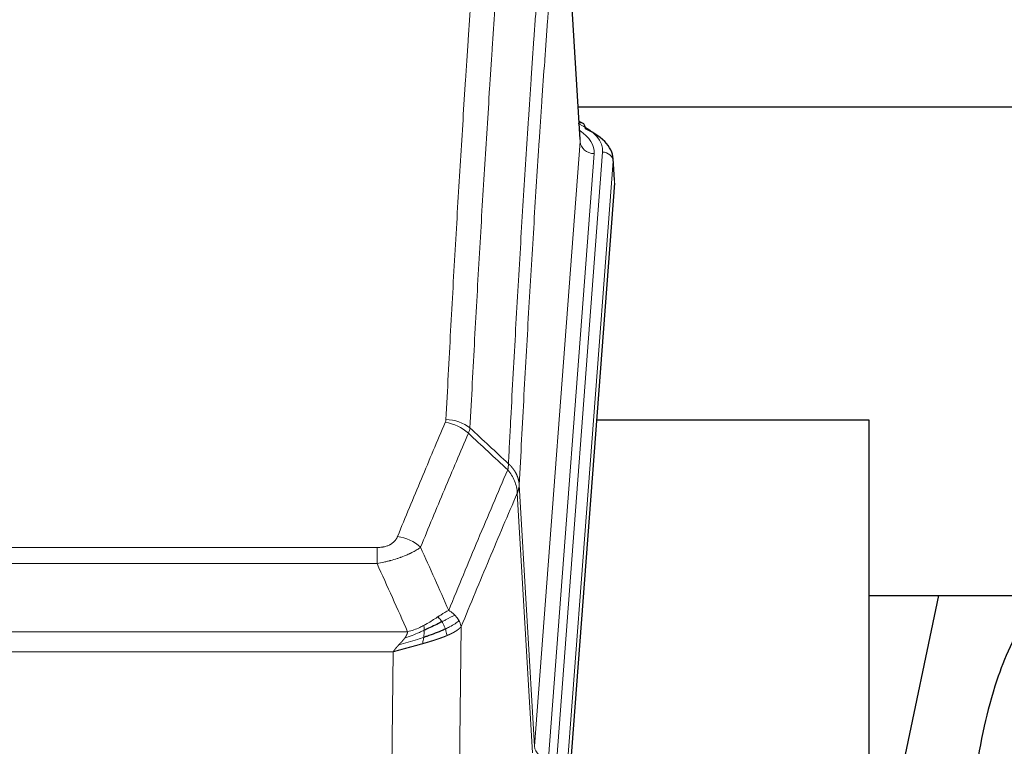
# Model space of a CAD drawing. Header units: inches. Extents: x 0 to 23760, y -13 to 16800.
# Tile 228 of 247: x 18932 to 19213, y 14098 to 14305. Entities that reach past the tile are written whole.
import ezdxf

# ---------------------------------------------------------------- set-up
doc = ezdxf.new("R2010")
doc.units = ezdxf.units.IN
doc.layers.add('1', color=7, linetype='Continuous', true_color=0xffffff)

msp = doc.modelspace()

# ---------------------------------------------------------------- linework, layer by layer
at = {"layer": '1', "color": 110, "linetype": 'Continuous', "lineweight": 13}
for p, q in [((19092.25, 14270.48), (19087.002, 14357.07)), ((19079.184, 14097.707), (19092.25, 14270.48)), ((19096.242, 14267.054), (19083.176, 14094.281)), ((19085.523, 14094.128), (19098.634, 14267.489)), ((19101.628, 14264.919), (19088.517, 14091.558)), ((19102.008, 14258.639), (19101.628, 14264.919)), ((19074.807, 14172.384), (19079.184, 14097.707)), ((19078.603, 14095.798), (19074.251, 14170.05)), ((18828.815, 14154.503), (19034.158, 14154.503)), ((19034.158, 14149.939), (19034.158, 14154.503)), ((19034.158, 14149.939), (18828.815, 14149.939)), ((19058.208, 14131.905), (19057.251, 14056.255)), ((18820.084, 14130.46), (19042.889, 14130.46)), ((19038.776, 14124.716), (18824.197, 14124.716)), ((19037.808, 14048.22), (19038.776, 14124.716))]:
    msp.add_line(p, q, dxfattribs=at)
at = {"layer": '1', "color": 2, "linetype": 'Continuous', "lineweight": 25}
for p, q in [((19092.255, 14271.056), (19087.004, 14357.692)), ((19091.676, 14280.45), (19257.86, 14280.45)), ((19092.886, 14275.763), (19091.943, 14276.198)), ((19102.014, 14259.423), (19101.634, 14265.705)), ((19102.008, 14258.639), (19088.891, 14085.186)), ((19174.826, 14190.875), (19096.884, 14190.875)), ((19174.826, 14002.074), (19174.826, 14190.875)), ((19174.768, 14140.796), (19246.514, 14140.796)), ((19194.67, 14140.794), (19174.827, 14046.638))]:
    msp.add_line(p, q, dxfattribs=at)
at = {"layer": '1', "color": 110, "linetype": 'Continuous', "lineweight": 13}
for centre, major_axis, ratio, start_param, end_param in [((19074.615, 14267.863), (24.034, 0.016), 0.461198, 6.2480186, 7.0671317), ((19091.629, 14273.039), (1.258, 2.724), 0.6272114, 6.2831797, 6.7581181), ((19072.223, 14267.428), (24.034, 0.016), 0.461198, 6.2480186, 6.8801307), ((19096.242, 14270.602), (3.989, -0.302), 0.8864705, 3.2608937, 4.7793301), ((19098.634, 14264.828), (2.991, -0.226), 0.8864705, 0.119301, 1.6377375), ((19053.853, 14182.755), (-9.987, 0.512), 0.8285973, 3.9974013, 4.7548106), ((19053.666, 14181.963), (-9.188, 3.948), 0.8056434, 4.2999866, 5.045624), ((19040.005, 14149.501), (9.245, -3.812), 0.7933159, 1.14397, 1.886928), ((19083.176, 14097.829), (3.989, -0.302), 0.8864705, 3.2608937, 4.7793301)]:
    msp.add_ellipse(centre, major_axis=major_axis, ratio=ratio, start_param=start_param, end_param=end_param, dxfattribs=at)
at = {"layer": '1', "color": 2, "linetype": 'Continuous', "lineweight": 25}
for centre, major_axis, ratio, start_param, end_param in [((19091.629, 14273.039), (1.258, 2.724), 0.6272114, 5.3993548, 6.2831797), ((19074.615, 14265.202), (27.03, 0.194), 0.4633579, 6.2451225, 7.0642357)]:
    msp.add_ellipse(centre, major_axis=major_axis, ratio=ratio, start_param=start_param, end_param=end_param, dxfattribs=at)
at = {"layer": '1', "color": 110, "linetype": 'Continuous', "lineweight": 13}
for points, knots in [([(19053.853, 14191.044), (19054.291, 14199.623), (19055.181, 14216.541), (19056.102, 14232.984), (19056.804, 14245.136), (19057.04, 14249.158), (19057.516, 14257.14), (19057.756, 14261.102), (19058.481, 14272.897), (19058.972, 14280.639), (19059.596, 14290.163), (19059.721, 14292.06), (19059.972, 14295.839), (19060.351, 14301.483), (19060.733, 14307.057), (19061.504, 14318.112), (19062.546, 14332.601), (19064.154, 14353.586), (19065.254, 14367.076), (19065.812, 14373.696)], [0, 0, 0, 0, 0.125, 0.25, 0.25, 0.3125, 0.3125, 0.375, 0.375, 0.5, 0.5, 0.53125, 0.53125, 0.5625, 0.625, 0.625, 0.75, 0.875, 1, 1, 1, 1]), ([(19072.695, 14371.106), (19072.137, 14364.494), (19071.035, 14351.019), (19069.425, 14330.059), (19068.382, 14315.586), (19067.61, 14304.545), (19067.227, 14298.977), (19066.848, 14293.339), (19066.596, 14289.565), (19066.471, 14287.67), (19065.847, 14278.157), (19065.355, 14270.424), (19064.628, 14258.643), (19064.388, 14254.686), (19063.912, 14246.713), (19063.676, 14242.696), (19062.973, 14230.558), (19062.051, 14214.135), (19061.159, 14197.236), (19060.721, 14188.668)], [0, 0, 0, 0, 0.125, 0.25, 0.375, 0.375, 0.4375, 0.46875, 0.46875, 0.5, 0.5, 0.625, 0.625, 0.6875, 0.6875, 0.75, 0.75, 0.875, 1, 1, 1, 1]), ([(19071.718, 14178.446), (19071.774, 14179.536), (19071.829, 14180.624), (19071.942, 14182.797), (19072.11, 14186.05), (19072.506, 14193.6), (19072.849, 14200.002), (19073.542, 14212.711), (19074.483, 14229.409), (19075.941, 14253.71), (19076.945, 14269.415), (19077.519, 14278.109), (19077.583, 14279.073), (19077.711, 14280.997), (19077.904, 14283.877), (19078.355, 14290.556), (19078.747, 14296.208), (19079.075, 14300.879), (19079.141, 14301.811), (19079.273, 14303.671), (19079.471, 14306.455), (19079.936, 14312.909), (19080.339, 14318.367), (19081.151, 14329.186), (19082.248, 14343.351), (19083.376, 14356.995), (19083.947, 14363.686)], [0, 0, 0, 0, 0.015625, 0.015625, 0.03125, 0.0625, 0.125, 0.125, 0.25, 0.375, 0.5, 0.5, 0.515625, 0.515625, 0.53125, 0.5625, 0.625, 0.625, 0.640625, 0.640625, 0.65625, 0.6875, 0.75, 0.75, 0.875, 1, 1, 1, 1]), ([(19087.002, 14357.07), (19086.433, 14350.397), (19085.308, 14336.791), (19084.214, 14322.666), (19083.405, 14311.878), (19083.003, 14306.436), (19082.539, 14300.001), (19082.341, 14297.225), (19082.21, 14295.37), (19082.144, 14294.441), (19081.816, 14289.784), (19081.426, 14284.148), (19080.976, 14277.489), (19080.784, 14274.618), (19080.656, 14272.699), (19080.593, 14271.738), (19080.02, 14263.07), (19079.019, 14247.413), (19077.564, 14223.187), (19076.158, 14198.218), (19075.252, 14181.078), (19074.807, 14172.384)], [0, 0, 0, 0, 0.125, 0.25, 0.25, 0.3125, 0.34375, 0.359375, 0.359375, 0.375, 0.375, 0.4375, 0.46875, 0.484375, 0.484375, 0.5, 0.5, 0.625, 0.75, 0.875, 1, 1, 1, 1]), ([(19053.853, 14191.044), (19053.847, 14190.91), (19053.828, 14190.776), (19053.765, 14190.511), (19053.722, 14190.38), (19053.666, 14190.249)], [0, 0, 0, 0, 0.5, 0.5, 1, 1, 1, 1]), ([(19040.005, 14157.657), (19041.139, 14160.418), (19042.274, 14163.169), (19044.546, 14168.646), (19045.684, 14171.374), (19049.099, 14179.522), (19051.381, 14184.908), (19053.666, 14190.249)], [0, 0, 0, 0, 0.25, 0.25, 0.5, 0.5, 1, 1, 1, 1]), ([(19060.262, 14187.162), (19057.974, 14181.826), (19055.69, 14176.444), (19052.271, 14168.303), (19051.132, 14165.578), (19048.857, 14160.106), (19047.72, 14157.358), (19046.585, 14154.599)], [0, 0, 0, 0, 0.5, 0.5, 0.75, 0.75, 1, 1, 1, 1]), ([(19054.652, 14136.551), (19056.05, 14139.966), (19057.449, 14143.364), (19060.252, 14150.126), (19061.654, 14153.49), (19065.868, 14163.529), (19068.684, 14170.153), (19071.506, 14176.708)], [0, 0, 0, 0, 0.25, 0.25, 0.5, 0.5, 1, 1, 1, 1]), ([(19071.718, 14178.446), (19071.697, 14178.182), (19071.681, 14177.895), (19071.623, 14177.305), (19071.581, 14177.002), (19071.506, 14176.708)], [0, 0, 0, 0, 0.5, 0.5, 1, 1, 1, 1]), ([(19071.506, 14176.708), (19071.914, 14176.225), (19072.287, 14175.715), (19072.946, 14174.651), (19073.231, 14174.098), (19073.703, 14172.967), (19073.888, 14172.388), (19074.152, 14171.221), (19074.23, 14170.633), (19074.251, 14170.05)], [0, 0, 0, 0, 0.25, 0.25, 0.5, 0.5, 0.75, 0.75, 1, 1, 1, 1]), ([(19071.718, 14178.446), (19071.73, 14178.434), (19071.756, 14178.411), (19071.794, 14178.377), (19071.832, 14178.342), (19071.87, 14178.307), (19071.908, 14178.271), (19071.947, 14178.234), (19071.985, 14178.198), (19072.024, 14178.16), (19072.063, 14178.123), (19072.102, 14178.084), (19072.14, 14178.046), (19072.179, 14178.007), (19072.218, 14177.967), (19072.257, 14177.927), (19072.297, 14177.886), (19072.336, 14177.845), (19072.375, 14177.804), (19072.414, 14177.762), (19072.453, 14177.719), (19072.492, 14177.676), (19072.532, 14177.632), (19072.571, 14177.588), (19072.61, 14177.544), (19072.649, 14177.499), (19072.688, 14177.453), (19072.728, 14177.407), (19072.767, 14177.36), (19072.806, 14177.313), (19072.845, 14177.265), (19072.883, 14177.217), (19072.922, 14177.168), (19072.961, 14177.119), (19073, 14177.069), (19073.038, 14177.019), (19073.076, 14176.968), (19073.115, 14176.917), (19073.153, 14176.865), (19073.191, 14176.812), (19073.229, 14176.759), (19073.266, 14176.706), (19073.304, 14176.651), (19073.341, 14176.597), (19073.378, 14176.542), (19073.415, 14176.486), (19073.452, 14176.429), (19073.488, 14176.372), (19073.524, 14176.315), (19073.56, 14176.257), (19073.596, 14176.198), (19073.631, 14176.139), (19073.667, 14176.08), (19073.702, 14176.019), (19073.736, 14175.958), (19073.77, 14175.897), (19073.804, 14175.835), (19073.838, 14175.773), (19073.871, 14175.709), (19073.906, 14175.641), (19073.943, 14175.568), (19073.982, 14175.491), (19074.019, 14175.413), (19074.056, 14175.334), (19074.092, 14175.256), (19074.127, 14175.177), (19074.161, 14175.098), (19074.195, 14175.018), (19074.227, 14174.939), (19074.259, 14174.859), (19074.29, 14174.778), (19074.32, 14174.698), (19074.349, 14174.618), (19074.377, 14174.537), (19074.405, 14174.456), (19074.431, 14174.375), (19074.457, 14174.293), (19074.482, 14174.212), (19074.506, 14174.13), (19074.529, 14174.048), (19074.551, 14173.966), (19074.573, 14173.884), (19074.593, 14173.801), (19074.613, 14173.719), (19074.632, 14173.636), (19074.65, 14173.553), (19074.667, 14173.47), (19074.683, 14173.387), (19074.698, 14173.304), (19074.713, 14173.221), (19074.726, 14173.137), (19074.739, 14173.054), (19074.75, 14172.97), (19074.761, 14172.887), (19074.771, 14172.803), (19074.78, 14172.719), (19074.788, 14172.635), (19074.796, 14172.552), (19074.802, 14172.468), (19074.805, 14172.412), (19074.807, 14172.384)], [0, 0, 0, 0, 0.0069372, 0.0139334, 0.0209887, 0.028103, 0.0352764, 0.0425088, 0.0498003, 0.0571509, 0.0645605, 0.0720292, 0.0795569, 0.0871437, 0.0947896, 0.1024945, 0.1102584, 0.1180815, 0.1259636, 0.1339048, 0.141905, 0.1499643, 0.1580827, 0.1662601, 0.1744966, 0.1827922, 0.1911468, 0.1995605, 0.2080333, 0.2165651, 0.225156, 0.233806, 0.2425151, 0.2512832, 0.2601104, 0.2689967, 0.277942, 0.2869465, 0.29601, 0.3051325, 0.3143142, 0.3235549, 0.3328547, 0.3422136, 0.3516315, 0.3611085, 0.3706446, 0.3802398, 0.3898941, 0.3996074, 0.4093798, 0.4192113, 0.4291019, 0.4390515, 0.4490602, 0.459128, 0.4692549, 0.4794409, 0.4896859, 0.4999901, 0.5124905, 0.524991, 0.5374914, 0.5499918, 0.5624922, 0.5749926, 0.587493, 0.5999934, 0.6124937, 0.6249941, 0.6374944, 0.6499948, 0.6624951, 0.6749954, 0.6874957, 0.699996, 0.7124963, 0.7249966, 0.7374968, 0.7499971, 0.7624973, 0.7749976, 0.7874978, 0.799998, 0.8124982, 0.8249984, 0.8374986, 0.8499988, 0.8624989, 0.8749991, 0.8874992, 0.8999993, 0.9124995, 0.9249996, 0.9374997, 0.9499998, 0.9624998, 0.9749999, 0.9875, 1, 1, 1, 1]), ([(19074.807, 14172.384), (19074.807, 14172.377), (19074.805, 14172.351), (19074.802, 14172.294), (19074.795, 14172.203), (19074.783, 14172.076), (19074.765, 14171.914), (19074.736, 14171.716), (19074.694, 14171.484), (19074.65, 14171.285), (19074.612, 14171.131), (19074.587, 14171.035), (19074.56, 14170.941), (19074.534, 14170.85), (19074.506, 14170.76), (19074.478, 14170.673), (19074.45, 14170.588), (19074.422, 14170.504), (19074.393, 14170.424), (19074.365, 14170.345), (19074.336, 14170.268), (19074.308, 14170.194), (19074.279, 14170.121), (19074.26, 14170.074), (19074.251, 14170.05)], [0, 0, 0, 0, 0.0092499, 0.0337179, 0.073404, 0.128308, 0.1984299, 0.2837694, 0.3843264, 0.5001005, 0.5424888, 0.5838484, 0.6241794, 0.6634821, 0.7017567, 0.7390032, 0.7752221, 0.8104134, 0.8445775, 0.8777146, 0.909825, 0.9409091, 0.9709673, 1, 1, 1, 1]), ([(19074.251, 14170.05), (19071.565, 14163.818), (19068.885, 14157.522), (19064.875, 14147.986), (19063.539, 14144.792), (19060.872, 14138.372), (19059.539, 14135.146), (19058.208, 14131.905)], [0, 0, 0, 0, 0.5, 0.5, 0.75, 0.75, 1, 1, 1, 1]), ([(19040.005, 14157.657), (19039.984, 14157.606), (19039.962, 14157.555), (19039.916, 14157.453), (19039.891, 14157.402), (19039.816, 14157.251), (19039.762, 14157.151), (19039.644, 14156.953), (19039.58, 14156.856), (19039.444, 14156.663), (19039.37, 14156.568), (19039.213, 14156.38), (19039.129, 14156.287), (19038.994, 14156.151), (19038.947, 14156.105), (19038.851, 14156.016), (19038.801, 14155.971), (19038.647, 14155.84), (19038.539, 14155.756), (19038.311, 14155.593), (19038.191, 14155.514), (19038.002, 14155.401), (19037.905, 14155.346), (19037.804, 14155.293), (19037.736, 14155.257), (19037.701, 14155.24), (19037.526, 14155.154), (19037.382, 14155.091), (19036.935, 14154.914), (19036.618, 14154.815), (19036.198, 14154.715), (19036.113, 14154.696), (19035.94, 14154.661), (19035.853, 14154.645), (19035.592, 14154.601), (19035.416, 14154.577), (19035.061, 14154.54), (19034.882, 14154.526), (19034.522, 14154.507), (19034.34, 14154.503), (19034.158, 14154.503)], [0, 0, 0, 0, 0.03125, 0.03125, 0.0625, 0.0625, 0.125, 0.125, 0.1875, 0.1875, 0.25, 0.25, 0.3125, 0.3125, 0.34375, 0.34375, 0.375, 0.375, 0.4375, 0.4375, 0.5, 0.5, 0.53125, 0.546875, 0.546875, 0.5625, 0.5625, 0.625, 0.625, 0.75, 0.75, 0.78125, 0.78125, 0.8125, 0.8125, 0.875, 0.875, 0.9375, 0.9375, 1, 1, 1, 1]), ([(19046.585, 14154.599), (19046.287, 14154.366), (19045.961, 14154.135), (19045.248, 14153.678), (19044.861, 14153.451), (19044.233, 14153.115), (19043.961, 14152.976), (19043.676, 14152.837), (19043.561, 14152.782), (19043.503, 14152.754), (19043.327, 14152.672), (19043.208, 14152.617), (19042.606, 14152.346), (19042.097, 14152.135), (19041.425, 14151.879), (19041.288, 14151.829), (19041.081, 14151.753), (19041.012, 14151.728), (19040.872, 14151.678), (19040.802, 14151.654), (19040.45, 14151.531), (19040.163, 14151.435), (19039.287, 14151.154), (19038.682, 14150.976), (19037.979, 14150.787), (19037.9, 14150.766), (19037.742, 14150.725), (19037.663, 14150.704), (19037.425, 14150.643), (19037.266, 14150.603), (19036.786, 14150.486), (19036.464, 14150.41), (19035.488, 14150.193), (19034.828, 14150.06), (19034.158, 14149.939)], [0, 0, 0, 0, 0.125, 0.125, 0.25, 0.25, 0.3125, 0.328125, 0.328125, 0.34375, 0.34375, 0.375, 0.375, 0.5, 0.5, 0.53125, 0.53125, 0.546875, 0.546875, 0.5625, 0.5625, 0.625, 0.625, 0.75, 0.75, 0.765625, 0.765625, 0.78125, 0.78125, 0.8125, 0.8125, 0.875, 0.875, 1, 1, 1, 1]), ([(19051.476, 14134.656), (19051.327, 14134.559), (19051.176, 14134.461), (19050.561, 14134.064), (19050.082, 14133.757), (19049.088, 14133.143), (19048.573, 14132.836), (19047.866, 14132.442), (19047.687, 14132.344), (19047.507, 14132.248)], [0, 0, 0, 0, 0.125, 0.125, 0.5, 0.5, 0.875, 0.875, 1, 1, 1, 1]), ([(19054.652, 14136.551), (19053.959, 14136.224), (19053.193, 14135.758), (19052.066, 14135.038), (19051.775, 14134.85), (19051.476, 14134.656)], [0, 0, 0, 0, 0.75, 0.75, 1, 1, 1, 1]), ([(19052.701, 14133.276), (19052.602, 14133.431), (19052.501, 14133.579), (19052.244, 14133.923), (19052.086, 14134.107), (19051.776, 14134.422), (19051.623, 14134.554), (19051.476, 14134.656)], [0, 0, 0, 0, 0.25, 0.25, 0.625, 0.625, 1, 1, 1, 1]), ([(19056.359, 14135.207), (19055.66, 14134.824), (19054.79, 14134.352), (19053.429, 14133.646), (19053.072, 14133.463), (19052.701, 14133.276)], [0, 0, 0, 0, 0.75, 0.75, 1, 1, 1, 1]), ([(19056.359, 14135.207), (19056.236, 14135.33), (19056.108, 14135.452), (19055.776, 14135.748), (19055.565, 14135.919), (19055.123, 14136.246), (19054.892, 14136.403), (19054.652, 14136.551)], [0, 0, 0, 0, 0.25, 0.25, 0.625, 0.625, 1, 1, 1, 1]), ([(19057.569, 14133.619), (19057.53, 14133.688), (19057.49, 14133.757), (19057.322, 14134.033), (19057.183, 14134.237), (19056.88, 14134.635), (19056.716, 14134.83), (19056.48, 14135.082), (19056.42, 14135.145), (19056.359, 14135.207)], [0, 0, 0, 0, 0.125, 0.125, 0.5, 0.5, 0.875, 0.875, 1, 1, 1, 1]), ([(19047.507, 14132.248), (19047.147, 14132.057), (19046.779, 14131.871), (19045.286, 14131.168), (19044.11, 14130.725), (19042.889, 14130.46)], [0, 0, 0, 0, 0.25, 0.25, 1, 1, 1, 1]), ([(19047.657, 14130.879), (19047.659, 14131.034), (19047.657, 14131.182), (19047.644, 14131.525), (19047.628, 14131.709), (19047.58, 14132.021), (19047.548, 14132.15), (19047.507, 14132.248)], [0, 0, 0, 0, 0.25, 0.25, 0.625, 0.625, 1, 1, 1, 1]), ([(19053.687, 14131.203), (19053.656, 14131.291), (19053.623, 14131.38), (19053.489, 14131.737), (19053.376, 14132.008), (19053.127, 14132.536), (19052.99, 14132.794), (19052.799, 14133.119), (19052.75, 14133.198), (19052.701, 14133.276)], [0, 0, 0, 0, 0.125, 0.125, 0.5, 0.5, 0.875, 0.875, 1, 1, 1, 1]), ([(19057.569, 14133.619), (19056.957, 14133.035), (19056.061, 14132.426), (19054.531, 14131.611), (19054.121, 14131.407), (19053.687, 14131.203)], [0, 0, 0, 0, 0.75, 0.75, 1, 1, 1, 1]), ([(19058.208, 14131.905), (19058.202, 14131.898), (19058.191, 14131.884), (19058.173, 14131.862), (19058.154, 14131.841), (19058.136, 14131.82), (19058.117, 14131.798), (19058.099, 14131.777), (19058.08, 14131.756), (19058.06, 14131.735), (19058.041, 14131.714), (19058.022, 14131.694), (19058.002, 14131.673), (19057.982, 14131.652), (19057.962, 14131.632), (19057.942, 14131.611), (19057.922, 14131.591), (19057.902, 14131.571), (19057.881, 14131.55), (19057.861, 14131.53), (19057.84, 14131.51), (19057.819, 14131.49), (19057.798, 14131.471), (19057.776, 14131.451), (19057.755, 14131.431), (19057.734, 14131.412), (19057.712, 14131.392), (19057.69, 14131.373), (19057.668, 14131.353), (19057.646, 14131.334), (19057.624, 14131.315), (19057.602, 14131.296), (19057.58, 14131.277), (19057.557, 14131.258), (19057.535, 14131.239), (19057.512, 14131.22), (19057.49, 14131.202), (19057.467, 14131.183), (19057.444, 14131.165), (19057.421, 14131.146), (19057.398, 14131.128), (19057.374, 14131.11), (19057.351, 14131.092), (19057.328, 14131.074), (19057.304, 14131.056), (19057.281, 14131.038), (19057.257, 14131.02), (19057.233, 14131.002), (19057.21, 14130.985), (19057.186, 14130.967), (19057.162, 14130.949), (19057.138, 14130.932), (19057.114, 14130.915), (19057.09, 14130.898), (19057.065, 14130.88), (19057.041, 14130.863), (19057.017, 14130.846), (19056.992, 14130.83), (19056.968, 14130.813), (19056.944, 14130.796), (19056.919, 14130.779), (19056.895, 14130.763), (19056.87, 14130.746), (19056.845, 14130.73), (19056.821, 14130.714), (19056.796, 14130.698), (19056.771, 14130.681), (19056.746, 14130.665), (19056.722, 14130.649), (19056.697, 14130.633), (19056.672, 14130.618), (19056.647, 14130.602), (19056.622, 14130.586), (19056.597, 14130.571), (19056.572, 14130.555), (19056.547, 14130.54), (19056.522, 14130.525), (19056.497, 14130.509), (19056.472, 14130.494), (19056.447, 14130.479), (19056.422, 14130.464), (19056.397, 14130.449), (19056.372, 14130.434), (19056.347, 14130.42), (19056.322, 14130.405), (19056.296, 14130.39), (19056.271, 14130.376), (19056.246, 14130.361), (19056.221, 14130.347), (19056.196, 14130.333), (19056.171, 14130.318), (19056.146, 14130.304), (19056.121, 14130.29), (19056.096, 14130.276), (19056.071, 14130.262), (19056.046, 14130.249), (19056.021, 14130.235), (19055.996, 14130.221), (19055.971, 14130.208), (19055.946, 14130.194), (19055.921, 14130.181), (19055.897, 14130.167), (19055.872, 14130.154), (19055.847, 14130.141), (19055.822, 14130.128), (19055.798, 14130.115), (19055.773, 14130.102), (19055.748, 14130.089), (19055.724, 14130.076), (19055.699, 14130.063), (19055.674, 14130.051), (19055.65, 14130.038), (19055.626, 14130.026), (19055.601, 14130.013), (19055.577, 14130.001), (19055.553, 14129.988), (19055.528, 14129.976), (19055.504, 14129.964), (19055.48, 14129.952), (19055.456, 14129.94), (19055.432, 14129.928), (19055.408, 14129.916), (19055.384, 14129.904), (19055.36, 14129.893), (19055.336, 14129.881), (19055.313, 14129.87), (19055.289, 14129.858), (19055.265, 14129.847), (19055.242, 14129.835), (19055.218, 14129.824), (19055.195, 14129.813), (19055.172, 14129.802), (19055.148, 14129.791), (19055.125, 14129.78), (19055.102, 14129.769), (19055.079, 14129.758), (19055.056, 14129.747), (19055.033, 14129.737), (19055.01, 14129.726), (19054.988, 14129.715), (19054.965, 14129.705), (19054.942, 14129.694), (19054.92, 14129.684), (19054.898, 14129.674), (19054.875, 14129.664), (19054.853, 14129.654), (19054.831, 14129.643), (19054.809, 14129.633), (19054.787, 14129.624), (19054.765, 14129.614), (19054.743, 14129.604), (19054.722, 14129.594), (19054.7, 14129.585), (19054.679, 14129.575), (19054.657, 14129.565), (19054.636, 14129.556), (19054.615, 14129.547), (19054.594, 14129.537), (19054.573, 14129.528), (19054.552, 14129.519), (19054.531, 14129.51), (19054.511, 14129.501), (19054.49, 14129.492), (19054.47, 14129.483), (19054.449, 14129.474), (19054.429, 14129.465), (19054.409, 14129.457), (19054.389, 14129.448), (19054.369, 14129.439), (19054.349, 14129.431), (19054.33, 14129.422), (19054.31, 14129.414), (19054.291, 14129.406), (19054.272, 14129.397), (19054.252, 14129.389), (19054.233, 14129.381), (19054.214, 14129.373), (19054.196, 14129.365), (19054.183, 14129.36), (19054.177, 14129.357)], [0, 0, 0, 0, 0.0080212, 0.0160154, 0.0239827, 0.0319231, 0.0398365, 0.0477229, 0.0555824, 0.0634149, 0.0712205, 0.0789992, 0.0867509, 0.0944756, 0.1021734, 0.1098443, 0.1174881, 0.1251051, 0.1326951, 0.1402581, 0.1477942, 0.1553034, 0.1627856, 0.1702408, 0.1776691, 0.1850704, 0.1924448, 0.1997923, 0.2071128, 0.2144063, 0.2216729, 0.2289126, 0.2361253, 0.243311, 0.2504698, 0.2576016, 0.2647065, 0.2717845, 0.2788355, 0.2858595, 0.2928566, 0.2998268, 0.30677, 0.3136862, 0.3205755, 0.3274379, 0.3342733, 0.3410817, 0.3478632, 0.3546178, 0.3613454, 0.3680461, 0.3747198, 0.3813665, 0.3879863, 0.3945792, 0.4011451, 0.4076841, 0.4141961, 0.4206811, 0.4271393, 0.4335704, 0.4399746, 0.4463519, 0.4527022, 0.4590256, 0.465322, 0.4715915, 0.477834, 0.4840496, 0.4902382, 0.4963999, 0.5025346, 0.5086424, 0.5147232, 0.5207771, 0.526804, 0.532804, 0.5387771, 0.5447232, 0.5506423, 0.5565345, 0.5623997, 0.568238, 0.5740494, 0.5798338, 0.5855912, 0.5913217, 0.5970253, 0.6027019, 0.6083515, 0.6139742, 0.61957, 0.6251388, 0.6306807, 0.6361956, 0.6416836, 0.6471446, 0.6525787, 0.6579858, 0.663366, 0.6687192, 0.6740455, 0.6793448, 0.6846172, 0.6898627, 0.6950812, 0.7002727, 0.7054373, 0.710575, 0.7156857, 0.7207694, 0.7258262, 0.7308561, 0.735859, 0.740835, 0.745784, 0.7507061, 0.7556012, 0.7604694, 0.7653107, 0.7701249, 0.7749123, 0.7796727, 0.7844061, 0.7891127, 0.7937922, 0.7984448, 0.8030705, 0.8076692, 0.812241, 0.8167858, 0.8213037, 0.8257947, 0.8302587, 0.8346957, 0.8391058, 0.843489, 0.8478452, 0.8521745, 0.8564768, 0.8607522, 0.8650006, 0.8692221, 0.8734166, 0.8775842, 0.8817249, 0.8858386, 0.8899254, 0.8939852, 0.8980181, 0.902024, 0.906003, 0.909955, 0.9138802, 0.9177783, 0.9216495, 0.9254938, 0.9293111, 0.9331015, 0.936865, 0.9406015, 0.944311, 0.9479937, 0.9516493, 0.9552781, 0.9588799, 0.9624547, 0.9660026, 0.9695236, 0.9730176, 0.9764847, 0.9799249, 0.9833381, 0.9867243, 0.9900837, 0.993416, 0.9967215, 1, 1, 1, 1]), ([(19058.208, 14131.905), (19058.124, 14132.339), (19057.982, 14132.772), (19057.719, 14133.339), (19057.647, 14133.479), (19057.569, 14133.619)], [0, 0, 0, 0, 0.75, 0.75, 1, 1, 1, 1]), ([(19047.489, 14128.819), (19046.911, 14128.628), (19046.323, 14128.44), (19043.949, 14127.698), (19042.12, 14127.168), (19040.347, 14126.664)], [0, 0, 0, 0, 0.25, 0.25, 1, 1, 1, 1]), ([(19040.347, 14126.664), (19040.361, 14126.679), (19040.39, 14126.71), (19040.431, 14126.755), (19040.472, 14126.798), (19040.511, 14126.841), (19040.55, 14126.883), (19040.587, 14126.923), (19040.623, 14126.962), (19040.659, 14127), (19040.693, 14127.037), (19040.726, 14127.073), (19040.758, 14127.108), (19040.789, 14127.142), (19040.819, 14127.174), (19040.848, 14127.205), (19040.876, 14127.235), (19040.903, 14127.264), (19040.929, 14127.292), (19040.953, 14127.319), (19040.977, 14127.345), (19041, 14127.369), (19041.021, 14127.392), (19041.042, 14127.415), (19041.061, 14127.436), (19041.079, 14127.456), (19041.097, 14127.474), (19041.113, 14127.492), (19041.128, 14127.508), (19041.142, 14127.524), (19041.156, 14127.538), (19041.168, 14127.551), (19041.179, 14127.563), (19041.189, 14127.574), (19041.198, 14127.584), (19041.205, 14127.592), (19041.212, 14127.6), (19041.218, 14127.606), (19041.223, 14127.611), (19041.235, 14127.625), (19041.256, 14127.648), (19041.285, 14127.68), (19041.313, 14127.712), (19041.342, 14127.744), (19041.37, 14127.776), (19041.397, 14127.807), (19041.425, 14127.838), (19041.452, 14127.869), (19041.478, 14127.899), (19041.505, 14127.93), (19041.531, 14127.96), (19041.556, 14127.99), (19041.582, 14128.019), (19041.607, 14128.049), (19041.631, 14128.078), (19041.656, 14128.107), (19041.68, 14128.136), (19041.703, 14128.164), (19041.727, 14128.192), (19041.75, 14128.22), (19041.772, 14128.248), (19041.795, 14128.275), (19041.817, 14128.302), (19041.838, 14128.329), (19041.86, 14128.356), (19041.881, 14128.383), (19041.901, 14128.409), (19041.922, 14128.435), (19041.942, 14128.46), (19041.961, 14128.486), (19041.981, 14128.511), (19042, 14128.536), (19042.012, 14128.553), (19042.019, 14128.561)], [0, 0, 0, 0, 0.0247661, 0.0489206, 0.0724636, 0.0953949, 0.1177147, 0.1394229, 0.1605195, 0.1810045, 0.2008779, 0.2201398, 0.23879, 0.2568287, 0.2742558, 0.2910713, 0.3072753, 0.3228676, 0.3378484, 0.3522176, 0.3659752, 0.3791212, 0.3916556, 0.4035785, 0.4148897, 0.4255894, 0.4356775, 0.445154, 0.454019, 0.4622723, 0.4699141, 0.4769443, 0.4833629, 0.48917, 0.4943654, 0.4989493, 0.5029216, 0.5062824, 0.5090316, 0.5111692, 0.5284651, 0.5456049, 0.5625886, 0.5794163, 0.5960881, 0.612604, 0.6289642, 0.6451687, 0.6612176, 0.6771111, 0.6928491, 0.7084319, 0.7238594, 0.7391318, 0.7542492, 0.7692118, 0.7840195, 0.7986726, 0.8131712, 0.8275153, 0.8417051, 0.8557408, 0.8696224, 0.8833501, 0.8969241, 0.9103445, 0.9236114, 0.936725, 0.9496856, 0.9624932, 0.975148, 0.9876502, 1, 1, 1, 1]), ([(19047.657, 14130.879), (19047.2, 14130.675), (19046.736, 14130.471), (19044.865, 14129.666), (19043.429, 14129.083), (19042.019, 14128.561)], [0, 0, 0, 0, 0.25, 0.25, 1, 1, 1, 1]), ([(19042.019, 14128.561), (19042.026, 14128.572), (19042.042, 14128.593), (19042.066, 14128.625), (19042.089, 14128.657), (19042.112, 14128.689), (19042.135, 14128.72), (19042.157, 14128.752), (19042.179, 14128.783), (19042.201, 14128.815), (19042.222, 14128.846), (19042.243, 14128.877), (19042.264, 14128.908), (19042.284, 14128.939), (19042.304, 14128.97), (19042.324, 14129.001), (19042.343, 14129.031), (19042.362, 14129.062), (19042.381, 14129.092), (19042.399, 14129.123), (19042.417, 14129.153), (19042.435, 14129.183), (19042.452, 14129.213), (19042.469, 14129.243), (19042.486, 14129.273), (19042.502, 14129.303), (19042.518, 14129.332), (19042.534, 14129.362), (19042.549, 14129.391), (19042.564, 14129.421), (19042.579, 14129.45), (19042.593, 14129.479), (19042.607, 14129.508), (19042.621, 14129.537), (19042.634, 14129.566), (19042.647, 14129.594), (19042.66, 14129.623), (19042.672, 14129.652), (19042.684, 14129.68), (19042.696, 14129.708), (19042.707, 14129.737), (19042.719, 14129.765), (19042.729, 14129.793), (19042.74, 14129.821), (19042.75, 14129.848), (19042.759, 14129.876), (19042.769, 14129.904), (19042.778, 14129.931), (19042.787, 14129.959), (19042.795, 14129.986), (19042.803, 14130.013), (19042.811, 14130.04), (19042.818, 14130.067), (19042.825, 14130.094), (19042.832, 14130.121), (19042.838, 14130.148), (19042.844, 14130.174), (19042.85, 14130.201), (19042.856, 14130.227), (19042.861, 14130.253), (19042.865, 14130.279), (19042.87, 14130.305), (19042.874, 14130.331), (19042.878, 14130.357), (19042.881, 14130.383), (19042.884, 14130.409), (19042.887, 14130.434), (19042.888, 14130.451), (19042.889, 14130.46)], [0, 0, 0, 0, 0.0185022, 0.0368847, 0.0551481, 0.073293, 0.0913199, 0.1092294, 0.1270222, 0.1446988, 0.1622598, 0.1797059, 0.1970378, 0.2142561, 0.2313614, 0.2483544, 0.265236, 0.2820066, 0.2986672, 0.3152184, 0.331661, 0.3479958, 0.3642235, 0.380345, 0.3963611, 0.4122725, 0.4280803, 0.4437851, 0.459388, 0.4748898, 0.4902915, 0.5055939, 0.5207981, 0.535905, 0.5509156, 0.565831, 0.5806521, 0.5953801, 0.6100159, 0.6245607, 0.6390157, 0.6533819, 0.6676604, 0.6818526, 0.6959596, 0.7099825, 0.7239227, 0.7377815, 0.75156, 0.7652597, 0.7788818, 0.7924277, 0.8058989, 0.8192966, 0.8326224, 0.8458776, 0.8590638, 0.8721825, 0.8852351, 0.8982233, 0.9111485, 0.9240124, 0.9368166, 0.9495628, 0.9622525, 0.9748874, 0.9874694, 1, 1, 1, 1]), ([(19054.177, 14129.357), (19054.162, 14129.351), (19054.133, 14129.339), (19054.088, 14129.32), (19054.044, 14129.301), (19054, 14129.283), (19053.955, 14129.265), (19053.911, 14129.246), (19053.866, 14129.228), (19053.821, 14129.209), (19053.776, 14129.191), (19053.731, 14129.173), (19053.686, 14129.155), (19053.641, 14129.136), (19053.595, 14129.118), (19053.55, 14129.1), (19053.504, 14129.082), (19053.459, 14129.064), (19053.413, 14129.046), (19053.367, 14129.028), (19053.321, 14129.01), (19053.275, 14128.992), (19053.229, 14128.975), (19053.183, 14128.957), (19053.137, 14128.939), (19053.091, 14128.921), (19053.044, 14128.904), (19052.998, 14128.886), (19052.951, 14128.869), (19052.905, 14128.851), (19052.858, 14128.833), (19052.811, 14128.816), (19052.764, 14128.799), (19052.717, 14128.781), (19052.67, 14128.764), (19052.623, 14128.746), (19052.576, 14128.729), (19052.529, 14128.712), (19052.482, 14128.695), (19052.434, 14128.678), (19052.387, 14128.66), (19052.34, 14128.643), (19052.292, 14128.626), (19052.245, 14128.609), (19052.197, 14128.592), (19052.149, 14128.575), (19052.101, 14128.558), (19052.054, 14128.542), (19052.006, 14128.525), (19051.958, 14128.508), (19051.91, 14128.491), (19051.862, 14128.475), (19051.814, 14128.458), (19051.766, 14128.441), (19051.718, 14128.425), (19051.669, 14128.408), (19051.621, 14128.391), (19051.573, 14128.375), (19051.525, 14128.359), (19051.476, 14128.342), (19051.428, 14128.326), (19051.379, 14128.309), (19051.331, 14128.293), (19051.282, 14128.277), (19051.234, 14128.261), (19051.185, 14128.244), (19051.136, 14128.228), (19051.088, 14128.212), (19051.039, 14128.196), (19050.99, 14128.18), (19050.942, 14128.164), (19050.893, 14128.148), (19050.844, 14128.132), (19050.795, 14128.116), (19050.746, 14128.1), (19050.697, 14128.084), (19050.648, 14128.068), (19050.6, 14128.053), (19050.551, 14128.037), (19050.502, 14128.021), (19050.453, 14128.005), (19050.404, 14127.99), (19050.355, 14127.974), (19050.305, 14127.959), (19050.256, 14127.943), (19050.207, 14127.927), (19050.158, 14127.912), (19050.109, 14127.897), (19050.06, 14127.881), (19050.011, 14127.866), (19049.962, 14127.85), (19049.913, 14127.835), (19049.863, 14127.82), (19049.814, 14127.805), (19049.765, 14127.789), (19049.716, 14127.774), (19049.667, 14127.759), (19049.618, 14127.744), (19049.568, 14127.729), (19049.519, 14127.714), (19049.47, 14127.699), (19049.421, 14127.684), (19049.372, 14127.669), (19049.322, 14127.654), (19049.273, 14127.639), (19049.224, 14127.624), (19049.175, 14127.609), (19049.126, 14127.594), (19049.077, 14127.579), (19049.028, 14127.565), (19048.978, 14127.55), (19048.929, 14127.535), (19048.88, 14127.521), (19048.831, 14127.506), (19048.782, 14127.491), (19048.733, 14127.477), (19048.684, 14127.462), (19048.635, 14127.448), (19048.586, 14127.433), (19048.537, 14127.419), (19048.488, 14127.404), (19048.439, 14127.39), (19048.39, 14127.376), (19048.341, 14127.361), (19048.292, 14127.347), (19048.243, 14127.333), (19048.194, 14127.319), (19048.145, 14127.304), (19048.096, 14127.29), (19048.048, 14127.276), (19047.999, 14127.262), (19047.95, 14127.248), (19047.901, 14127.234), (19047.853, 14127.22), (19047.804, 14127.205), (19047.755, 14127.191), (19047.707, 14127.177), (19047.658, 14127.164), (19047.61, 14127.15), (19047.561, 14127.136), (19047.512, 14127.122), (19047.464, 14127.108), (19047.416, 14127.094), (19047.367, 14127.08), (19047.319, 14127.067), (19047.271, 14127.053), (19047.222, 14127.039), (19047.19, 14127.03), (19047.174, 14127.025)], [0, 0, 0, 0, 0.0076941, 0.0153765, 0.0230472, 0.0307061, 0.0383534, 0.045989, 0.0536129, 0.061225, 0.0688255, 0.0764143, 0.0839914, 0.0915567, 0.0991104, 0.1066524, 0.1141827, 0.1217013, 0.1292082, 0.1367034, 0.1441869, 0.1516588, 0.1591189, 0.1665674, 0.1740041, 0.1814292, 0.1888426, 0.1962444, 0.2036344, 0.2110128, 0.2183794, 0.2257344, 0.2330778, 0.2404094, 0.2477294, 0.2550377, 0.2623343, 0.2696193, 0.2768926, 0.2841542, 0.2914041, 0.2986424, 0.305869, 0.313084, 0.3202872, 0.3274789, 0.3346588, 0.3418271, 0.3489838, 0.3561287, 0.3632621, 0.3703837, 0.3774937, 0.3845921, 0.3916788, 0.3987539, 0.4058173, 0.412869, 0.4199092, 0.4269376, 0.4339544, 0.4409596, 0.4479532, 0.454935, 0.4619053, 0.4688639, 0.4758109, 0.4827462, 0.4896699, 0.496582, 0.5034825, 0.5103713, 0.5172485, 0.524114, 0.5309679, 0.5378102, 0.5446409, 0.55146, 0.5582674, 0.5650632, 0.5718474, 0.57862, 0.5853809, 0.5921303, 0.598868, 0.6055941, 0.6123087, 0.6190116, 0.6257029, 0.6323825, 0.6390506, 0.6457071, 0.652352, 0.6589853, 0.665607, 0.672217, 0.6788155, 0.6854024, 0.6919777, 0.6985414, 0.7050935, 0.7116341, 0.718163, 0.7246804, 0.7311862, 0.7376804, 0.744163, 0.750634, 0.7570935, 0.7635413, 0.7699776, 0.7764024, 0.7828155, 0.7892171, 0.7956072, 0.8019856, 0.8083525, 0.8147079, 0.8210516, 0.8273839, 0.8337045, 0.8400136, 0.8463112, 0.8525972, 0.8588716, 0.8651345, 0.8713859, 0.8776257, 0.8838539, 0.8900706, 0.8962758, 0.9024695, 0.9086516, 0.9148221, 0.9209812, 0.9271287, 0.9332646, 0.9393891, 0.945502, 0.9516034, 0.9576933, 0.9637717, 0.9698385, 0.9758938, 0.9819376, 0.9879699, 0.9939907, 1, 1, 1, 1]), ([(19047.174, 14127.025), (19047.207, 14127.197), (19047.247, 14127.393), (19047.328, 14127.825), (19047.371, 14128.06), (19047.439, 14128.473), (19047.464, 14128.644), (19047.489, 14128.819)], [0, 0, 0, 0, 0.375, 0.375, 0.75, 0.75, 1, 1, 1, 1]), ([(19047.489, 14128.819), (19047.501, 14128.906), (19047.512, 14128.993), (19047.557, 14129.346), (19047.586, 14129.615), (19047.63, 14130.14), (19047.645, 14130.398), (19047.655, 14130.722), (19047.657, 14130.801), (19047.657, 14130.879)], [0, 0, 0, 0, 0.125, 0.125, 0.5, 0.5, 0.875, 0.875, 1, 1, 1, 1]), ([(19054.177, 14129.357), (19054.105, 14129.718), (19054.006, 14130.177), (19053.804, 14130.852), (19053.748, 14131.026), (19053.687, 14131.203)], [0, 0, 0, 0, 0.75, 0.75, 1, 1, 1, 1]), ([(19047.174, 14127.025), (19047.152, 14127.019), (19047.109, 14127.007), (19047.044, 14126.989), (19046.979, 14126.97), (19046.914, 14126.952), (19046.849, 14126.934), (19046.784, 14126.915), (19046.719, 14126.897), (19046.654, 14126.879), (19046.588, 14126.86), (19046.523, 14126.842), (19046.458, 14126.824), (19046.393, 14126.806), (19046.328, 14126.788), (19046.263, 14126.769), (19046.197, 14126.751), (19046.132, 14126.733), (19046.067, 14126.715), (19046.002, 14126.697), (19045.936, 14126.679), (19045.871, 14126.661), (19045.806, 14126.643), (19045.741, 14126.625), (19045.675, 14126.607), (19045.61, 14126.589), (19045.545, 14126.571), (19045.48, 14126.553), (19045.415, 14126.535), (19045.349, 14126.517), (19045.284, 14126.499), (19045.219, 14126.481), (19045.154, 14126.463), (19045.088, 14126.446), (19045.023, 14126.428), (19044.958, 14126.41), (19044.893, 14126.392), (19044.828, 14126.374), (19044.763, 14126.357), (19044.698, 14126.339), (19044.632, 14126.321), (19044.567, 14126.303), (19044.502, 14126.286), (19044.437, 14126.268), (19044.372, 14126.25), (19044.307, 14126.233), (19044.242, 14126.215), (19044.177, 14126.197), (19044.112, 14126.18), (19044.048, 14126.162), (19043.983, 14126.144), (19043.918, 14126.127), (19043.853, 14126.109), (19043.788, 14126.092), (19043.723, 14126.074), (19043.659, 14126.057), (19043.594, 14126.039), (19043.529, 14126.022), (19043.465, 14126.004), (19043.4, 14125.987), (19043.336, 14125.969), (19043.271, 14125.952), (19043.207, 14125.934), (19043.142, 14125.917), (19043.078, 14125.9), (19043.014, 14125.882), (19042.949, 14125.865), (19042.885, 14125.847), (19042.821, 14125.83), (19042.757, 14125.813), (19042.692, 14125.795), (19042.628, 14125.778), (19042.564, 14125.761), (19042.5, 14125.743), (19042.436, 14125.726), (19042.372, 14125.709), (19042.309, 14125.691), (19042.245, 14125.674), (19042.181, 14125.657), (19042.117, 14125.64), (19042.054, 14125.622), (19041.99, 14125.605), (19041.927, 14125.588), (19041.863, 14125.571), (19041.8, 14125.553), (19041.736, 14125.536), (19041.673, 14125.519), (19041.61, 14125.502), (19041.547, 14125.484), (19041.483, 14125.467), (19041.42, 14125.45), (19041.357, 14125.433), (19041.294, 14125.416), (19041.232, 14125.399), (19041.169, 14125.381), (19041.106, 14125.364), (19041.043, 14125.347), (19040.981, 14125.33), (19040.918, 14125.313), (19040.856, 14125.296), (19040.793, 14125.279), (19040.731, 14125.262), (19040.669, 14125.244), (19040.606, 14125.227), (19040.544, 14125.21), (19040.482, 14125.193), (19040.42, 14125.176), (19040.358, 14125.159), (19040.297, 14125.142), (19040.235, 14125.125), (19040.173, 14125.108), (19040.112, 14125.091), (19040.05, 14125.074), (19039.989, 14125.057), (19039.927, 14125.04), (19039.866, 14125.022), (19039.805, 14125.005), (19039.743, 14124.988), (19039.682, 14124.971), (19039.621, 14124.954), (19039.561, 14124.937), (19039.5, 14124.92), (19039.439, 14124.903), (19039.378, 14124.886), (19039.318, 14124.869), (19039.257, 14124.852), (19039.197, 14124.835), (19039.137, 14124.818), (19039.076, 14124.801), (19039.016, 14124.784), (19038.956, 14124.767), (19038.896, 14124.75), (19038.836, 14124.733), (19038.796, 14124.721), (19038.776, 14124.716)], [0, 0, 0, 0, 0.0081592, 0.0163092, 0.0244501, 0.0325819, 0.0407045, 0.0488181, 0.0569225, 0.0650178, 0.0731041, 0.0811812, 0.0892493, 0.0973083, 0.1053581, 0.113399, 0.1214307, 0.1294534, 0.137467, 0.1454716, 0.1534671, 0.1614536, 0.169431, 0.1773994, 0.1853588, 0.1933091, 0.2012504, 0.2091827, 0.217106, 0.2250203, 0.2329256, 0.2408219, 0.2487092, 0.2565875, 0.2644568, 0.2723172, 0.2801686, 0.288011, 0.2958444, 0.303669, 0.3114845, 0.3192911, 0.3270888, 0.3348775, 0.3426574, 0.3504282, 0.3581902, 0.3659433, 0.3736874, 0.3814227, 0.389149, 0.3968665, 0.4045751, 0.4122748, 0.4199656, 0.4276476, 0.4353206, 0.4429849, 0.4506403, 0.4582868, 0.4659245, 0.4735534, 0.4811734, 0.4887846, 0.496387, 0.5039805, 0.5115653, 0.5191413, 0.5267084, 0.5342668, 0.5418164, 0.5493572, 0.5568893, 0.5644125, 0.5719271, 0.5794328, 0.5869298, 0.5944181, 0.6018976, 0.6093684, 0.6168305, 0.6242839, 0.6317285, 0.6391644, 0.6465917, 0.6540102, 0.6614201, 0.6688212, 0.6762137, 0.6835975, 0.6909727, 0.6983392, 0.705697, 0.7130462, 0.7203868, 0.7277187, 0.735042, 0.7423567, 0.7496628, 0.7569603, 0.7642491, 0.7715294, 0.7788011, 0.7860642, 0.7933187, 0.8005646, 0.807802, 0.8150309, 0.8222512, 0.8294629, 0.8366661, 0.8438608, 0.851047, 0.8582246, 0.8653938, 0.8725544, 0.8797065, 0.8868502, 0.8939854, 0.9011121, 0.9082303, 0.9153401, 0.9224414, 0.9295343, 0.9366187, 0.9436947, 0.9507623, 0.9578214, 0.9648722, 0.9719145, 0.9789485, 0.985974, 0.9929912, 1, 1, 1, 1]), ([(19038.776, 14124.716), (19038.782, 14124.724), (19038.792, 14124.741), (19038.809, 14124.767), (19038.825, 14124.794), (19038.842, 14124.82), (19038.86, 14124.847), (19038.878, 14124.874), (19038.896, 14124.901), (19038.914, 14124.929), (19038.933, 14124.957), (19038.953, 14124.985), (19038.973, 14125.013), (19038.993, 14125.042), (19039.013, 14125.071), (19039.034, 14125.1), (19039.056, 14125.13), (19039.078, 14125.16), (19039.1, 14125.19), (19039.122, 14125.22), (19039.145, 14125.251), (19039.169, 14125.282), (19039.192, 14125.313), (19039.216, 14125.345), (19039.241, 14125.377), (19039.266, 14125.409), (19039.291, 14125.441), (19039.317, 14125.474), (19039.343, 14125.506), (19039.37, 14125.54), (19039.396, 14125.573), (19039.424, 14125.607), (19039.451, 14125.641), (19039.479, 14125.675), (19039.508, 14125.71), (19039.537, 14125.745), (19039.566, 14125.78), (19039.596, 14125.815), (19039.626, 14125.851), (19039.656, 14125.887), (19039.687, 14125.923), (19039.718, 14125.959), (19039.75, 14125.996), (19039.782, 14126.033), (19039.814, 14126.071), (19039.847, 14126.108), (19039.88, 14126.146), (19039.914, 14126.184), (19039.948, 14126.223), (19039.982, 14126.262), (19040.017, 14126.301), (19040.052, 14126.34), (19040.088, 14126.379), (19040.123, 14126.419), (19040.16, 14126.459), (19040.196, 14126.5), (19040.234, 14126.54), (19040.271, 14126.581), (19040.309, 14126.623), (19040.334, 14126.65), (19040.347, 14126.664)], [0, 0, 0, 0, 0.0121901, 0.0245516, 0.0370849, 0.0497905, 0.0626689, 0.0757204, 0.0889455, 0.1023447, 0.1159182, 0.1296666, 0.14359, 0.1576889, 0.1719636, 0.1864145, 0.2010418, 0.2158458, 0.2308268, 0.2459852, 0.261321, 0.2768347, 0.2925265, 0.3083966, 0.3244452, 0.3406727, 0.357079, 0.3736646, 0.3904296, 0.4073742, 0.4244986, 0.4418029, 0.4592875, 0.4769523, 0.4947976, 0.5128236, 0.5310305, 0.5494183, 0.5679872, 0.5867374, 0.605669, 0.6247822, 0.644077, 0.6635537, 0.6832123, 0.7030529, 0.7230758, 0.7432809, 0.7636685, 0.7842385, 0.8049912, 0.8259267, 0.8470449, 0.8683461, 0.8898303, 0.9114976, 0.9333482, 0.955382, 0.9775993, 1, 1, 1, 1])]:
    msp.add_open_spline(points, degree=3, knots=knots, dxfattribs=at)
for points in [[(19060.721, 14188.668), (19060.68, 14188.424), (19060.563, 14187.929), (19060.375, 14187.42), (19060.262, 14187.162)], [(19060.721, 14188.668), (19064.387, 14185.262), (19068.053, 14181.854), (19071.718, 14178.446)], [(19071.506, 14176.708), (19067.759, 14180.194), (19064.011, 14183.679), (19060.262, 14187.162)], [(19046.585, 14154.599), (19049.289, 14148.589), (19051.978, 14142.573), (19054.652, 14136.551)], [(19042.889, 14130.46), (19039.996, 14136.96), (19037.086, 14143.453), (19034.158, 14149.939)]]:
    msp.add_open_spline(points, degree=3, dxfattribs=at)
at = {"layer": '1', "color": 2, "linetype": 'Continuous', "lineweight": 25}
for points, knots in [([(19223.932, 14140.827), (19222.798, 14139.32), (19216.849, 14130.797), (19211.275, 14117.653), (19207.396, 14102.695), (19204.974, 14088.812), (19202.967, 14073.583), (19200.995, 14055.08), (19199.364, 14036.797), (19198.077, 14020.429), (19197.275, 14011.289), (19196.979, 14007.771)], [0, 0, 0, 0, 0.0321271, 0.1811391, 0.2945987, 0.4244837, 0.5723167, 0.6990076, 0.8399552, 0.939366, 1, 1, 1, 1]), ([(19052.701, 14133.276), (19052.515, 14133.182), (19052.326, 14133.087), (19051.554, 14132.703), (19050.944, 14132.405), (19049.674, 14131.8), (19049.015, 14131.493), (19048.113, 14131.083), (19047.886, 14130.981), (19047.657, 14130.879)], [0, 0, 0, 0, 0.125, 0.125, 0.5, 0.5, 0.875, 0.875, 1, 1, 1, 1]), ([(19053.687, 14131.203), (19053.469, 14131.101), (19053.245, 14130.999), (19052.327, 14130.593), (19051.586, 14130.29), (19050.021, 14129.692), (19049.198, 14129.396), (19048.064, 14129.01), (19047.778, 14128.914), (19047.489, 14128.819)], [0, 0, 0, 0, 0.125, 0.125, 0.5, 0.5, 0.875, 0.875, 1, 1, 1, 1])]:
    msp.add_open_spline(points, degree=3, knots=knots, dxfattribs=at)

doc.saveas('drawing.dxf')
